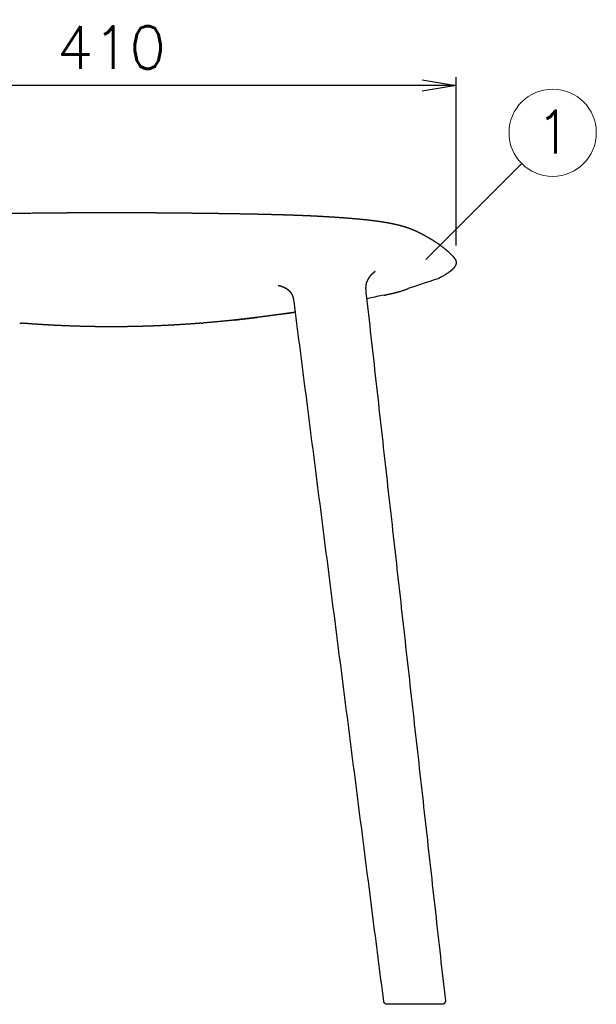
# Model space of a CAD drawing. Extents: x 4518 to 9249, y 4874 to 7665.
# Tile 6 of 6: x 8908 to 9249, y 6612 to 7193. Entities that reach past the tile are written whole.
import ezdxf

# ---------------------------------------------------------------- set-up
doc = ezdxf.new("R2010")
doc.units = 0
doc.header["$LTSCALE"] = 0.5
doc.layers.get('0').update_dxf_attribs({"linetype": 'CONTINUOUS'})
doc.layers.get('DEFPOINTS').update_dxf_attribs({"linetype": 'CONTINUOUS'})
doc.layers.add('Visible Lines', color=7, linetype='CONTINUOUS', true_color=0x000000)
doc.layers.add('部品表', color=201, linetype='CONTINUOUS')
doc.styles.get("Standard").update_dxf_attribs({"font": 'txt.shx', "bigfont": 'bigfont.shx'})
doc.dimstyles.new('1-10', dxfattribs={"dimtxt": 25, "dimasz": 20, "dimexe": 5, "dimexo": 10, "dimgap": 10, "dimtad": 1, "dimdec": 0, "dimzin": 9, "dimdsep": 46, "dimtxsty": 'Standard', "dimblk1": 'OPEN', "dimblk2": 'OPEN', "dimsah": 1, "dimcen": 0, "dimclrt": 7, "dimadec": 0, "dimazin": 0, "dimtfac": 0.5, "dimtdec": 0, "dimtofl": 0, "dimtmove": 0, "dimatfit": 3, "dimldrblk": 'OPEN', "dimfxl": 1, "dimtolj": 1, "dimtzin": 9, "dimarcsym": 0})

# ---------------------------------------------------------------- blocks, each defined once
blk = doc.blocks.new('_OPEN')
at = {"color": 0, "linetype": 'ByBlock'}
for p, q in [((-1, 0.167), (0, 0)), ((0, 0), (-1, -0.167)), ((0, 0), (-1, 0))]:
    blk.add_line(p, q, dxfattribs=at)
blk = doc.blocks.new('*D24')
at = {"color": 0, "lineweight": -2, "transparency": 16777216}
for p, q in [((8759.2, 7059.6), (8759.2, 7158.97)), ((9165.88, 7059.6), (9165.88, 7158.97)), ((9145.88, 7153.97), (8779.2, 7153.97))]:
    blk.add_line(p, q, dxfattribs=at)
at = {"layer": 'DEFPOINTS', "color": 0, "transparency": 16777216}
for p in [(8759.2, 7153.97), (8759.2, 7049.6), (9165.88, 7049.6)]:
    blk.add_point(p, dxfattribs=at)
at = {"color": 0, "lineweight": -2, "transparency": 16777216, "xscale": 20, "yscale": 20, "zscale": 20, "rotation": 180}
blk.add_blockref('_OPEN', (8759.2, 7153.97), dxfattribs=at)
at = {"color": 0, "lineweight": -2, "transparency": 16777216, "xscale": 20, "yscale": 20, "zscale": 20}
blk.add_blockref('_OPEN', (9165.88, 7153.97), dxfattribs=at)
at = {"color": 7, "transparency": 16777216, "insert": (8962.54, 7176.47), "char_height": 25, "attachment_point": 5}
blk.add_mtext('\\A1;410', dxfattribs=at)

msp = doc.modelspace()

# ---------------------------------------------------------------- linework, layer by layer
at = {"layer": 'Visible Lines', "color": 0, "lineweight": -2}
for points, weights, degree, knots in [([(8837.132, 7076.824), (8839.649, 7076.973), (8842.167, 7077.105), (8844.685, 7077.22), (8847.239, 7077.337), (8849.793, 7077.444), (8852.348, 7077.539), (8857.522, 7077.731), (8862.697, 7077.892), (8867.872, 7078.022), (8873.095, 7078.155), (8878.318, 7078.269), (8883.541, 7078.365), (8888.789, 7078.461), (8894.038, 7078.546), (8899.286, 7078.619), (8909.821, 7078.764), (8920.356, 7078.88), (8930.892, 7078.968), (8936.169, 7079.013), (8941.447, 7079.052), (8946.724, 7079.085), (8949.363, 7079.101), (8952.002, 7079.116), (8954.642, 7079.128), (8955.96, 7079.134), (8957.279, 7079.14), (8958.598, 7079.144), (8959.91, 7079.149), (8961.223, 7079.153), (8962.538, 7079.153)], [1, 0.999984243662, 0.999984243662, 1, 0.999993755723, 0.999993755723, 1, 0.999988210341, 0.999988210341, 1, 0.999995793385, 0.999995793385, 1, 0.999998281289, 0.999998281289, 1, 0.999997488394, 0.999997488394, 1, 0.999999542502, 0.999999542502, 1, 1, 1, 1, 1, 1, 1, 1, 1, 1], 3, [0, 0, 0, 0, 7.7770307, 7.7770307, 7.7770307, 15.6636203, 15.6636203, 15.6636203, 31.6343567, 31.6343567, 31.6343567, 47.7502089, 47.7502089, 47.7502089, 63.9426706, 63.9426706, 63.9426706, 96.4443181, 96.4443181, 96.4443181, 112.724757, 112.724757, 112.724757, 120.8688054, 120.8688054, 120.8688054, 124.9374593, 124.9374593, 124.9374593, 128.9898264, 128.9898264, 128.9898264, 128.9898264]), ([(8962.538, 7079.153), (8963.199, 7079.153), (8963.861, 7079.151), (8964.522, 7079.15), (8965.182, 7079.148), (8965.842, 7079.146), (8966.502, 7079.144), (8967.82, 7079.14), (8969.139, 7079.134), (8970.458, 7079.128), (8973.092, 7079.116), (8975.726, 7079.101), (8978.36, 7079.085), (8983.62, 7079.052), (8988.879, 7079.013), (8994.139, 7078.968), (8999.389, 7078.924), (9004.638, 7078.873), (9009.888, 7078.816), (9015.127, 7078.759), (9020.366, 7078.694), (9025.605, 7078.621), (9030.832, 7078.549), (9036.058, 7078.465), (9041.284, 7078.369), (9046.495, 7078.274), (9051.706, 7078.161), (9056.916, 7078.03), (9059.514, 7077.964), (9062.111, 7077.891), (9064.708, 7077.812), (9067.299, 7077.733), (9069.89, 7077.645), (9072.48, 7077.549), (9075.063, 7077.453), (9077.645, 7077.346), (9080.227, 7077.227), (9081.519, 7077.168), (9082.806, 7077.105), (9084.09, 7077.039), (9085.375, 7076.972), (9086.66, 7076.901), (9087.945, 7076.824)], [1, 1, 1, 1, 1, 1, 1, 1, 1, 1, 1, 1, 1, 0.999999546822, 0.999999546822, 1, 0.999999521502, 0.999999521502, 1, 0.999999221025, 0.999999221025, 1, 0.999998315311, 0.999998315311, 1, 0.999995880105, 0.999995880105, 1, 0.999997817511, 0.999997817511, 1, 0.999996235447, 0.999996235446, 1, 0.999993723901, 0.999993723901, 1, 1, 1, 1, 0.999994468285, 0.999994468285, 1], 3, [0, 0, 0, 0, 2.0399952, 2.0399952, 2.0399952, 4.0758159, 4.0758159, 4.0758159, 8.1439084, 8.1439084, 8.1439084, 16.2724492, 16.2724492, 16.2724492, 32.4981965, 32.4981965, 32.4981965, 48.6931727, 48.6931727, 48.6931727, 64.8558547, 64.8558547, 64.8558547, 80.9809818, 80.9809818, 80.9809818, 97.0583041, 97.0583041, 97.0583041, 105.0740873, 105.0740873, 105.0740873, 113.0704087, 113.0704087, 113.0704087, 121.0430566, 121.0430566, 121.0430566, 125.1502512, 125.1502512, 125.1502512, 129.120436, 129.120436, 129.120436, 129.120436]), ([(9087.965, 7076.823), (9090.991, 7076.642), (9094.016, 7076.446), (9097.04, 7076.235), (9100.009, 7076.028), (9102.975, 7075.796), (9105.94, 7075.541), (9108.795, 7075.297), (9111.646, 7075.014), (9114.494, 7074.694), (9115.856, 7074.539), (9117.217, 7074.372), (9118.576, 7074.192), (9119.881, 7074.02), (9121.184, 7073.832), (9122.484, 7073.629), (9123.119, 7073.53), (9123.745, 7073.427), (9124.362, 7073.322), (9124.979, 7073.217), (9125.586, 7073.109), (9126.183, 7072.997), (9127.34, 7072.783), (9128.493, 7072.548), (9129.642, 7072.294), (9131.698, 7071.842), (9133.734, 7071.305), (9135.745, 7070.683), (9137.445, 7070.155), (9139.118, 7069.547), (9140.761, 7068.863), (9141.485, 7068.56), (9142.202, 7068.24), (9142.91, 7067.903), (9143.554, 7067.591), (9144.193, 7067.269), (9144.826, 7066.936)], [1, 0.999991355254, 0.999991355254, 1, 0.999977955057, 0.999977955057, 1, 0.999940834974, 0.999940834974, 1, 0.999971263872, 0.999971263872, 1, 0.999954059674, 0.999954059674, 1, 1, 1, 1, 1, 1, 1, 0.999900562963, 0.999900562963, 1, 0.999413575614, 0.999413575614, 1, 0.999267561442, 0.999267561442, 1, 0.999796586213, 0.999796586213, 1, 0.999907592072, 0.999907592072, 1], 3, [0, 0, 0, 0, 9.3515043, 9.3515043, 9.3515043, 18.5310417, 18.5310417, 18.5310417, 27.3696795, 27.3696795, 27.3696795, 31.5993549, 31.5993549, 31.5993549, 35.6590955, 35.6590955, 35.6590955, 38.1101984, 38.1101984, 38.1101984, 40.5649085, 40.5649085, 40.5649085, 44.1941831, 44.1941831, 44.1941831, 50.6872521, 50.6872521, 50.6872521, 56.1758299, 56.1758299, 56.1758299, 58.5966213, 58.5966213, 58.5966213, 60.8030989, 60.8030989, 60.8030989, 60.8030989]), ([(9144.867, 7066.915), (9146.595, 7066.007), (9148.296, 7065.052), (9149.879, 7064.16), (9151.426, 7063.208), (9154.135, 7061.545), (9156.704, 7059.671), (9158.83, 7058.12), (9160.807, 7056.381), (9162.413, 7054.971), (9163.86, 7053.398)], [1, 0.999904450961, 1, 0.99981236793, 1, 0.999197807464, 1, 0.998952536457, 1, 0.998568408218, 1], 2, [0, 0, 0, 4.0125811, 4.0125811, 7.7478933, 7.7478933, 14.2830047, 14.2830047, 19.6927608, 19.6927608, 24.0839447, 24.0839447, 24.0839447]), ([(9163.885, 7053.37), (9164.091, 7053.143), (9164.29, 7052.91), (9164.481, 7052.671), (9164.58, 7052.546), (9164.667, 7052.432), (9164.747, 7052.329), (9164.843, 7052.205), (9164.938, 7052.079), (9165.155, 7051.766)], [1, 0.999671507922, 0.999671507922, 1, 1, 1, 1, 0.999854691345, 0.999854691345, 1], 3, [0, 0, 0, 0, 0.945409, 0.945409, 0.945409, 3.5011074, 3.5011074, 3.5011074, 3.9862882, 3.9862882, 3.9862882, 3.9862882]), ([(9165.882, 7049.601), (9165.881, 7049.56), (9165.881, 7049.511), (9165.88, 7049.453), (9165.871, 7048.997), (9165.779, 7048.55), (9165.608, 7048.127), (9165.591, 7048.083), (9165.573, 7048.038), (9165.554, 7047.994), (9165.428, 7047.703), (9165.279, 7047.424), (9165.106, 7047.158), (9165.016, 7047.018), (9164.921, 7046.881), (9164.821, 7046.747), (9164.681, 7046.558), (9164.533, 7046.374), (9164.379, 7046.197), (9164.326, 7046.136), (9164.271, 7046.074), (9164.214, 7046.012), (9164.118, 7045.906), (9164.013, 7045.796), (9163.902, 7045.684), (9163.741, 7045.52), (9163.575, 7045.361), (9163.406, 7045.206), (9163.237, 7045.051), (9163.065, 7044.9), (9162.889, 7044.752), (9162.849, 7044.718), (9162.811, 7044.687), (9162.776, 7044.658), (9162.64, 7044.545), (9162.501, 7044.433), (9162.36, 7044.322), (9162.183, 7044.183), (9162.001, 7044.046), (9161.816, 7043.91), (9161.467, 7043.653), (9161.111, 7043.405), (9160.749, 7043.166), (9160.733, 7043.155), (9160.716, 7043.144), (9160.699, 7043.132), (9160.319, 7042.883), (9159.934, 7042.64), (9159.546, 7042.404), (9159.155, 7042.169), (9158.761, 7041.94), (9158.364, 7041.716), (9158.326, 7041.695), (9158.282, 7041.67), (9158.231, 7041.642), (9157.875, 7041.444), (9157.516, 7041.25), (9157.155, 7041.061), (9156.746, 7040.847), (9156.334, 7040.637), (9155.92, 7040.433), (9155.754, 7040.351), (9155.585, 7040.268), (9155.411, 7040.184), (9154.855, 7039.916), (9154.296, 7039.655), (9137.659, 7034.253)], [1, 1, 1, 1, 0.988911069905, 0.988911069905, 1, 1, 1, 1, 0.997629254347, 0.997629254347, 1, 0.999642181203, 0.999642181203, 1, 0.999493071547, 0.999493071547, 1, 1, 1, 1, 1, 1, 1, 0.999794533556, 0.999794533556, 1, 0.999850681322, 0.999850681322, 1, 1, 1, 1, 1, 1, 1, 1, 1, 1, 0.999808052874, 0.999808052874, 1, 1, 1, 1, 0.99990044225, 0.99990044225, 1, 0.999935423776, 0.999935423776, 1, 1, 1, 1, 0.999949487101, 0.999949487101, 1, 0.999950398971, 0.999950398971, 1, 1, 1, 1, 0.999939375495, 0.999939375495, 1], 3, [2.2619684, 2.2619684, 2.2619684, 2.2619684, 2.4182494, 2.4182494, 2.4182494, 3.8180639, 3.8180639, 3.8180639, 4.0913492, 4.0913492, 4.0913492, 5.0672992, 5.0672992, 5.0672992, 5.5818117, 5.5818117, 5.5818117, 6.3084052, 6.3084052, 6.3084052, 6.6411117, 6.6411117, 6.6411117, 7.212224, 7.212224, 7.212224, 7.9208936, 7.9208936, 7.9208936, 8.6278555, 8.6278555, 8.6278555, 8.7930556, 8.7930556, 8.7930556, 9.3884244, 9.3884244, 9.3884244, 10.1348237, 10.1348237, 10.1348237, 11.4721458, 11.4721458, 11.4721458, 11.5362156, 11.5362156, 11.5362156, 12.9389204, 12.9389204, 12.9389204, 14.3448982, 14.3448982, 14.3448982, 14.502588, 14.502588, 14.502588, 15.7600419, 15.7600419, 15.7600419, 17.1850826, 17.1850826, 17.1850826, 17.7683532, 17.7683532, 17.7683532, 19.6725807, 19.6725807, 19.6725807, 19.6725807]), ([(9165.155, 7051.766), (9165.297, 7051.552), (9165.42, 7051.325), (9165.629, 7050.945), (9165.752, 7050.529), (9165.861, 7050.162), (9165.882, 7049.601)], [1, 0.999024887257, 1, 0.994251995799, 1, 0.99282830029, 1], 2, [0, 0, 0, 0.5297575, 0.5297575, 1.4178099, 1.4178099, 2.2014777, 2.2014777, 2.2014777]), ([(9118.19, 7044.308), (9118.171, 7044.297), (9118.153, 7044.285), (9118.135, 7044.274), (9118.104, 7044.254), (9118.061, 7044.226), (9118.007, 7044.191), (9117.948, 7044.151), (9117.874, 7044.1), (9117.79, 7044.04), (9117.641, 7043.933), (9117.495, 7043.823), (9117.351, 7043.71), (9117.319, 7043.684), (9117.286, 7043.659), (9117.254, 7043.632), (9117.037, 7043.459), (9116.826, 7043.279), (9116.62, 7043.092), (9116.494, 7042.978), (9116.364, 7042.857), (9116.231, 7042.727), (9116.134, 7042.634), (9116.036, 7042.536), (9115.938, 7042.435), (9115.697, 7042.188), (9115.464, 7041.932), (9115.241, 7041.668), (9115.075, 7041.471), (9114.914, 7041.27), (9114.759, 7041.064), (9114.693, 7040.977), (9114.629, 7040.889), (9114.565, 7040.8), (9114.341, 7040.486), (9114.131, 7040.163), (9113.938, 7039.83), (9113.735, 7039.482), (9113.552, 7039.124), (9113.389, 7038.756), (9113.366, 7038.703), (9113.341, 7038.647), (9113.317, 7038.588), (9113.177, 7038.257), (9113.055, 7037.92), (9112.952, 7037.576), (9112.826, 7037.154), (9112.728, 7036.724), (9112.659, 7036.289), (9112.588, 7035.831), (9112.546, 7035.37), (9112.532, 7034.907), (9112.523, 7034.586), (9112.525, 7034.264), (9112.538, 7033.942), (9112.544, 7033.761), (9112.551, 7033.63), (9112.563, 7033.445), (9112.595, 7032.968), (9112.638, 7032.492), (9112.692, 7032.017)], [1, 0.99995429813, 0.99995429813, 1, 1, 1, 1, 1, 1, 1, 0.999800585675, 0.999800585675, 1, 0.999953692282, 0.999953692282, 1, 0.999715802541, 0.999715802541, 1, 1, 1, 1, 1, 1, 1, 0.999579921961, 0.999579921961, 1, 0.99973692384, 0.99973692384, 1, 1, 1, 1, 0.999252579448, 0.999252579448, 1, 0.998994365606, 0.998994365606, 1, 1, 1, 1, 0.999032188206, 0.999032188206, 1, 0.99850200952, 0.99850200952, 1, 0.99867954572, 0.99867954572, 1, 0.999601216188, 0.999601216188, 1, 1, 1, 1, 0.999825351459, 0.999825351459, 1], 3, [0, 0, 0, 0, 0.0655425, 0.0655425, 0.0655425, 1.1332448, 1.1332448, 1.1332448, 2.321582, 2.321582, 2.321582, 2.8858066, 2.8858066, 2.8858066, 3.0138072, 3.0138072, 3.0138072, 3.8699318, 3.8699318, 3.8699318, 4.9747774, 4.9747774, 4.9747774, 5.7735611, 5.7735611, 5.7735611, 6.8385706, 6.8385706, 6.8385706, 7.6343678, 7.6343678, 7.6343678, 8.1780013, 8.1780013, 8.1780013, 9.3659603, 9.3659603, 9.3659603, 10.6070484, 10.6070484, 10.6070484, 10.8792596, 10.8792596, 10.8792596, 11.9857454, 11.9857454, 11.9857454, 13.3443803, 13.3443803, 13.3443803, 14.7715218, 14.7715218, 14.7715218, 15.7648028, 15.7648028, 15.7648028, 16.3194963, 16.3194963, 16.3194963, 17.7942514, 17.7942514, 17.7942514, 17.7942514]), ([(9066.095, 7033.912), (9065.919, 7034.022), (9065.74, 7034.127), (9065.559, 7034.229), (9065.285, 7034.381), (9065.005, 7034.525), (9064.721, 7034.659), (9064.428, 7034.797), (9064.131, 7034.927), (9063.831, 7035.048), (9063.532, 7035.167), (9063.23, 7035.279), (9062.925, 7035.383), (9062.642, 7035.479), (9062.357, 7035.568), (9062.07, 7035.65), (9062.032, 7035.661), (9061.994, 7035.672), (9061.954, 7035.683), (9061.731, 7035.745), (9061.533, 7035.795), (9061.37, 7035.833), (9061.179, 7035.878), (9061.038, 7035.907), (9060.963, 7035.922), (9060.927, 7035.929), (9060.908, 7035.932), (9060.908, 7035.932)], [1, 0.999852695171, 0.999852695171, 1, 0.999631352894, 0.999631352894, 1, 0.999700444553, 0.999700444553, 1, 0.999754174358, 0.999754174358, 1, 0.999795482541, 0.999795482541, 1, 1, 1, 1, 1, 1, 1, 1, 1, 1, 1, 1, 1], 3, [0, 0, 0, 0, 0.6400654, 0.6400654, 0.6400654, 1.6088889, 1.6088889, 1.6088889, 2.6081555, 2.6081555, 2.6081555, 3.6013568, 3.6013568, 3.6013568, 4.5224997, 4.5224997, 4.5224997, 4.9044415, 4.9044415, 4.9044415, 7.1522851, 7.1522851, 7.1522851, 9.826086, 9.826086, 9.826086, 11.1503765, 11.1503765, 11.1503765, 11.1503765]), ([(9070.313, 7026.655), (9070.257, 7027.106), (9070.188, 7027.555), (9070.105, 7028.001), (9070.024, 7028.438), (9069.917, 7028.869), (9069.786, 7029.293), (9069.713, 7029.525), (9069.63, 7029.753), (9069.537, 7029.977), (9069.471, 7030.136), (9069.4, 7030.294), (9069.323, 7030.448), (9069.15, 7030.796), (9068.949, 7031.129), (9068.723, 7031.445), (9068.612, 7031.6), (9068.495, 7031.751), (9068.372, 7031.897), (9068.253, 7032.039), (9068.129, 7032.178), (9068.001, 7032.312), (9067.72, 7032.605), (9067.423, 7032.883), (9067.111, 7033.144), (9066.785, 7033.417), (9066.447, 7033.675), (9066.099, 7033.918), (9065.747, 7034.164), (9065.386, 7034.397), (9065.017, 7034.618), (9065.007, 7034.623), (9064.998, 7034.629), (9064.988, 7034.635)], [1, 0.999701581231, 0.999701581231, 1, 0.998874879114, 0.998874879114, 1, 0.999367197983, 0.999367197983, 1, 0.999609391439, 0.999609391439, 1, 0.997854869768, 0.997854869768, 1, 0.999530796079, 0.999530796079, 1, 0.999673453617, 0.999673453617, 1, 0.999003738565, 0.999003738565, 1, 0.999367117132, 0.999367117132, 1, 0.999575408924, 0.999575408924, 1, 1, 1, 1], 3, [0, 0, 0, 0, 1.4009432, 1.4009432, 1.4009432, 2.7701626, 2.7701626, 2.7701626, 3.5183022, 3.5183022, 3.5183022, 4.0506383, 4.0506383, 4.0506383, 5.2480885, 5.2480885, 5.2480885, 5.8368469, 5.8368469, 5.8368469, 6.4093156, 6.4093156, 6.4093156, 7.662977, 7.662977, 7.662977, 8.9737339, 8.9737339, 8.9737339, 10.2988478, 10.2988478, 10.2988478, 10.3363047, 10.3363047, 10.3363047, 10.3363047]), ([(9071.136, 7020.236), (9070.322, 7020.121), (9069.508, 7020.007), (9068.692, 7019.893), (9068.375, 7019.849), (9068.057, 7019.805), (9067.74, 7019.76), (9066.473, 7019.584), (9065.204, 7019.409), (9063.933, 7019.235), (9062.778, 7019.077), (9061.597, 7018.916), (9060.391, 7018.753), (9059.137, 7018.584), (9057.856, 7018.413), (9056.55, 7018.241), (9054.184, 7017.928), (9051.816, 7017.622), (9049.447, 7017.323), (9048.294, 7017.178), (9047.14, 7017.034), (9045.983, 7016.892), (9044.847, 7016.753), (9043.709, 7016.616), (9042.569, 7016.482), (9041.449, 7016.349), (9040.326, 7016.22), (9039.202, 7016.093), (9038.647, 7016.03), (9038.091, 7015.968), (9037.534, 7015.907), (9036.982, 7015.846), (9036.428, 7015.786), (9035.875, 7015.727), (9029.559, 7015.048), (9023.235, 7014.446), (9016.904, 7013.921), (9016.807, 7013.913), (9016.71, 7013.905), (9016.614, 7013.897)], [1, 1, 1, 1, 1, 1, 1, 1, 1, 1, 1, 1, 1, 1, 1, 1, 0.999997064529, 0.999997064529, 1, 1, 1, 1, 1, 1, 1, 1, 1, 1, 1, 1, 1, 1, 1, 1, 0.999950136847, 0.999950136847, 1, 1, 1, 1], 3, [26.563302, 26.563302, 26.563302, 26.563302, 29.1013164, 29.1013164, 29.1013164, 30.0912657, 30.0912657, 30.0912657, 34.0457492, 34.0457492, 34.0457492, 37.7236589, 37.7236589, 37.7236589, 41.7104774, 41.7104774, 41.7104774, 49.0753773, 49.0753773, 49.0753773, 52.6657905, 52.6657905, 52.6657905, 56.2017021, 56.2017021, 56.2017021, 59.6873992, 59.6873992, 59.6873992, 61.4126903, 61.4126903, 61.4126903, 63.1291118, 63.1291118, 63.1291118, 82.7254651, 82.7254651, 82.7254651, 83.0252144, 83.0252144, 83.0252144, 83.0252144]), ([(9015.531, 7013.81), (9011.362, 7013.476), (9007.19, 7013.181), (9003.015, 7012.927), (9001.718, 7012.848), (9000.417, 7012.772), (8999.114, 7012.7), (8998.897, 7012.688), (8998.68, 7012.676), (8998.463, 7012.664), (8995.432, 7012.5), (8992.401, 7012.356), (8989.368, 7012.233), (8986.366, 7012.11), (8983.362, 7012.008), (8980.358, 7011.926), (8977.38, 7011.844), (8974.402, 7011.782), (8971.423, 7011.74), (8968.462, 7011.698), (8965.5, 7011.677), (8962.538, 7011.677), (8959.577, 7011.677), (8956.615, 7011.698), (8953.654, 7011.739), (8950.675, 7011.781), (8947.696, 7011.842), (8944.718, 7011.924), (8941.714, 7012.006), (8938.71, 7012.108), (8935.707, 7012.231), (8932.675, 7012.354), (8929.643, 7012.498), (8926.613, 7012.662), (8926.411, 7012.673), (8926.209, 7012.684), (8926.007, 7012.695), (8924.699, 7012.767), (8923.394, 7012.843), (8922.091, 7012.922), (8917.907, 7013.177), (8913.724, 7013.472), (8909.545, 7013.807)], [1, 0.999969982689, 0.999969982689, 1, 1, 1, 1, 1, 1, 1, 0.999984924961, 0.999984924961, 1, 0.999985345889, 0.999985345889, 1, 0.999984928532, 0.999984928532, 1, 0.99998373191, 0.99998373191, 1, 0.999983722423, 0.999983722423, 1, 0.999984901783, 0.999984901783, 1, 0.999985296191, 0.999985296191, 1, 0.999984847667, 0.999984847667, 1, 1, 1, 1, 1, 1, 1, 0.999969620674, 0.999969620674, 1], 3, [0, 0, 0, 0, 12.9021244, 12.9021244, 12.9021244, 16.922766, 16.922766, 16.922766, 17.5934072, 17.5934072, 17.5934072, 26.955436, 26.955436, 26.955436, 36.2261723, 36.2261723, 36.2261723, 45.4159379, 45.4159379, 45.4159379, 54.5519417, 54.5519417, 54.5519417, 63.6881552, 63.6881552, 63.6881552, 72.8784672, 72.8784672, 72.8784672, 82.1497181, 82.1497181, 82.1497181, 91.5116877, 91.5116877, 91.5116877, 92.1363199, 92.1363199, 92.1363199, 96.1709142, 96.1709142, 96.1709142, 109.1041936, 109.1041936, 109.1041936, 109.1041936]), ([(9125.144, 6611.911), (9125.062, 6611.918), (9124.898, 6611.932), (9124.701, 6611.959), (9124.589, 6611.989), (9124.252, 6612.111), (9124.042, 6612.236), (9123.86, 6612.396), (9123.502, 6612.711), (9123.278, 6613.132), (9123.216, 6613.604)], [1, 1, 1, 1, 1, 1, 1, 1, 0.957383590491, 0.957383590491, 1], 3, [0.0003279, 0.0003279, 0.0003279, 0.0003279, 0.2708892, 0.2708892, 0.6512481, 0.6512481, 1.4476279, 1.4476279, 1.4476279, 2.885597, 2.885597, 2.885597, 2.885597]), ([(9159.529, 6614.073), (9159.591, 6613.514), (9159.42, 6612.979), (9159.046, 6612.56), (9158.855, 6612.346), (9158.619, 6612.178), (9158.232, 6612.013), (9158.103, 6611.974), (9157.877, 6611.939), (9157.69, 6611.921), (9157.596, 6611.911)], [1, 0.941894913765, 0.941894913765, 1, 1, 1, 1, 1, 1, 1, 1], 3, [0, 0, 0, 0, 1.6824057, 1.6824057, 1.6824057, 2.6223796, 2.6223796, 3.063461, 3.063461, 3.3714394, 3.3714394, 3.3714394, 3.3714394])]:
    msp.add_rational_spline(points, weights, degree=degree, knots=knots, dxfattribs=at)
for points, degree in [([(9112.706, 7031.897), (9136.117, 6822.986), (9159.529, 6614.075)], 2), ([(9123.397, 7030.344), (9119.853, 7029.633), (9119.456, 7029.554), (9119.059, 7029.474)], 3), ([(9132.392, 7032.454), (9132.719, 7032.543), (9133.037, 7032.633), (9133.347, 7032.723)], 3), ([(9133.347, 7032.723), (9133.657, 7032.813), (9133.958, 7032.902), (9134.249, 7032.992)], 3), ([(9134.249, 7032.992), (9134.54, 7033.081), (9134.821, 7033.17), (9135.091, 7033.259)], 3), ([(9135.091, 7033.259), (9135.362, 7033.348), (9135.621, 7033.436), (9135.868, 7033.524)], 3), ([(9135.868, 7033.524), (9136.115, 7033.612), (9136.349, 7033.699), (9136.572, 7033.786)], 3), ([(9136.572, 7033.786), (9136.794, 7033.872), (9137.003, 7033.958), (9137.2, 7034.044)], 3), ([(9137.2, 7034.044), (9137.361, 7034.114), (9137.514, 7034.184), (9137.659, 7034.253)], 3), ([(9137.659, 7034.253), (9137.645, 7034.25), (9137.631, 7034.247), (9137.618, 7034.245)], 3), ([(9123.216, 6613.604), (9096.766, 6820.119), (9070.318, 7026.616)], 2), ([(9113.112, 7028.273), (9113.615, 7028.375), (9114.117, 7028.477), (9114.62, 7028.578)], 3), ([(9119.059, 7029.474), (9117.58, 7029.176), (9116.102, 7028.878), (9114.62, 7028.578)], 3), ([(9062.988, 7019.158), (9063.013, 7019.159), (9063.039, 7019.16), (9063.064, 7019.16)], 3), ([(9063.064, 7019.16), (9064.311, 7019.333), (9065.572, 7019.509), (9066.848, 7019.689)], 3), ([(9066.848, 7019.689), (9067.163, 7019.734), (9067.479, 7019.778), (9067.796, 7019.823)], 3), ([(9067.796, 7019.823), (9068.741, 7019.957), (9069.694, 7020.093), (9070.655, 7020.232)], 3), ([(9070.72, 7020.241), (9070.698, 7020.241), (9070.676, 7020.241), (9070.655, 7020.241)], 3), ([(8908.554, 7013.894), (8908.524, 7013.896), (8908.494, 7013.897), (8908.463, 7013.899)], 3), ([(8908.554, 7013.892), (8908.855, 7013.867), (8909.155, 7013.842), (8909.455, 7013.818)], 3), ([(8909.455, 7013.818), (8909.485, 7013.816), (8909.515, 7013.815), (8909.546, 7013.814)], 3), ([(9015.531, 7013.816), (9015.561, 7013.817), (9015.591, 7013.819), (9015.621, 7013.82)], 3), ([(9015.621, 7013.82), (9015.922, 7013.844), (9016.222, 7013.869), (9016.522, 7013.894)], 3), ([(9016.613, 7013.901), (9016.583, 7013.899), (9016.553, 7013.898), (9016.522, 7013.896)], 3), ([(9035.225, 7015.675), (9035.257, 7015.677), (9035.289, 7015.678), (9035.321, 7015.68)], 3), ([(9035.321, 7015.68), (9035.861, 7015.738), (9036.403, 7015.797), (9036.948, 7015.857)], 3), ([(9036.948, 7015.857), (9037.492, 7015.916), (9038.038, 7015.977), (9038.587, 7016.039)], 3), ([(9038.587, 7016.039), (9039.683, 7016.162), (9040.788, 7016.29), (9041.901, 7016.421)], 3), ([(9041.901, 7016.421), (9043.015, 7016.553), (9044.137, 7016.688), (9045.269, 7016.827)], 3), ([(9045.269, 7016.827), (9046.372, 7016.962), (9047.484, 7017.1), (9048.606, 7017.242)], 3), ([(9048.694, 7017.253), (9048.665, 7017.251), (9048.635, 7017.25), (9048.606, 7017.248)], 3), ([(9132.95, 6611.911), (9129.047, 6611.911), (9125.145, 6611.911)], 2), ([(9137.716, 6611.911), (9135.333, 6611.911), (9132.95, 6611.911)], 2), ([(9138.176, 6611.911), (9137.946, 6611.911), (9137.716, 6611.911)], 2), ([(9139.005, 6611.911), (9138.614, 6611.911), (9138.222, 6611.911)], 2), ([(9143.018, 6611.911), (9141.012, 6611.911), (9139.005, 6611.911)], 2), ([(9143.257, 6611.911), (9143.138, 6611.911), (9143.018, 6611.911)], 2), ([(9143.734, 6611.911), (9143.496, 6611.911), (9143.257, 6611.911)], 2), ([(9143.955, 6611.911), (9143.845, 6611.911), (9143.734, 6611.911)], 2), ([(9144.195, 6611.911), (9144.075, 6611.911), (9143.955, 6611.911)], 2), ([(9144.303, 6611.911), (9144.249, 6611.911), (9144.195, 6611.911)], 2), ([(9144.561, 6611.911), (9144.432, 6611.911), (9144.303, 6611.911)], 2), ([(9145.176, 6611.911), (9144.868, 6611.911), (9144.561, 6611.911)], 2), ([(9145.24, 6611.911), (9145.208, 6611.911), (9145.176, 6611.911)], 2), ([(9145.894, 6611.911), (9145.567, 6611.911), (9145.24, 6611.911)], 2), ([(9145.993, 6611.911), (9145.944, 6611.911), (9145.894, 6611.911)], 2), ([(9146.608, 6611.911), (9146.3, 6611.911), (9145.993, 6611.911)], 2), ([(9146.643, 6611.911), (9146.625, 6611.911), (9146.608, 6611.911)], 2), ([(9147.285, 6611.911), (9146.964, 6611.911), (9146.643, 6611.911)], 2), ([(9147.323, 6611.911), (9147.304, 6611.911), (9147.285, 6611.911)], 2), ([(9147.92, 6611.911), (9147.622, 6611.911), (9147.323, 6611.911)], 2), ([(9148.016, 6611.911), (9147.968, 6611.911), (9147.92, 6611.911)], 2), ([(9148.549, 6611.911), (9148.283, 6611.911), (9148.016, 6611.911)], 2), ([(9148.712, 6611.911), (9148.63, 6611.911), (9148.549, 6611.911)], 2), ([(9150.71, 6611.911), (9149.711, 6611.911), (9148.712, 6611.911)], 2), ([(9150.753, 6611.911), (9150.731, 6611.911), (9150.71, 6611.911)], 2), ([(9151.406, 6611.911), (9151.08, 6611.911), (9150.753, 6611.911)], 2), ([(9154.086, 6611.911), (9152.746, 6611.911), (9151.406, 6611.911)], 2), ([(9154.413, 6611.911), (9154.25, 6611.911), (9154.086, 6611.911)], 2), ([(9155.391, 6611.911), (9154.902, 6611.911), (9154.413, 6611.911)], 2), ([(9155.416, 6611.911), (9155.404, 6611.911), (9155.391, 6611.911)], 2), ([(9155.702, 6611.911), (9155.559, 6611.911), (9155.416, 6611.911)], 2), ([(9155.718, 6611.911), (9155.71, 6611.911), (9155.702, 6611.911)], 2), ([(9157.096, 6611.911), (9156.407, 6611.911), (9155.718, 6611.911)], 2), ([(9157.107, 6611.911), (9157.102, 6611.911), (9157.096, 6611.911)], 2), ([(9157.454, 6611.911), (9157.183, 6611.911), (9157.107, 6611.911)], 2), ([(9157.596, 6611.911), (9157.6, 6611.911), (9157.549, 6611.911), (9157.438, 6611.911)], 3)]:
    msp.add_open_spline(points, degree=degree, dxfattribs=at)
for points, weights in [([(9123.397, 7030.344), (9124.606, 7030.592), (9125.813, 7030.855)], [1, 0.999979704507, 1]), ([(9125.813, 7030.855), (9126.977, 7031.109), (9128.137, 7031.38)], [1, 0.999972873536, 1]), ([(9128.137, 7031.38), (9129.242, 7031.638), (9130.342, 7031.915)], [1, 0.999964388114, 1]), ([(9130.342, 7031.915), (9131.37, 7032.173), (9132.392, 7032.454)], [1, 0.99994219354, 1])]:
    msp.add_rational_spline(points, weights, degree=2, dxfattribs=at)
at = {"layer": '部品表', "lineweight": 9}
msp.add_line((9147.949, 7051.281), (9204.641, 7107.972), dxfattribs=at)
msp.add_circle((9222.839, 7126.17), 25.737, dxfattribs=at)

# ---------------------------------------------------------------- texts
at = {"layer": '部品表', "lineweight": 9, "insert": (9223.508, 7126.513), "char_height": 25.2571, "attachment_point": 5}
msp.add_mtext('\\A1;1', dxfattribs=at)

# ---------------------------------------------------------------- dimensions: what is measured, and where the dimension line sits
dim = msp.add_linear_dim(base=(8759.195, 7153.969), p1=(9165.882, 7049.601), p2=(8759.195, 7049.601), text='410', dimstyle='1-10')
dim.commit()
dim.dimension.update_dxf_attribs({"geometry": '*D24', "text_midpoint": (8962.538, 7176.469)})

doc.saveas('drawing.dxf')
